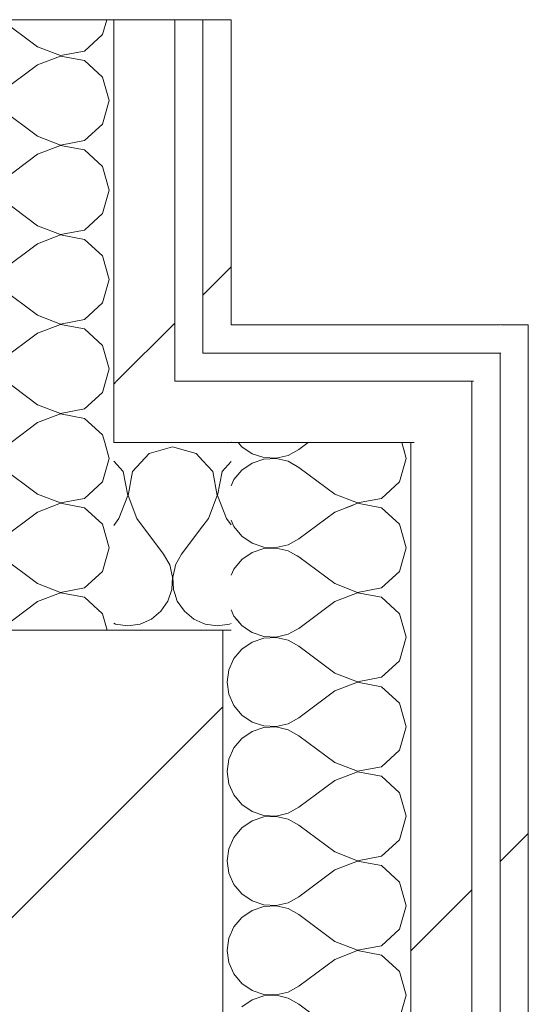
# Model space of a CAD drawing. Header units: millimetres. Extents: x -40968 to 11883, y -18816 to 4378.
# Tile 191 of 209: x -1661 to -1553, y -12069 to -11859. Entities that reach past the tile are written whole.
import ezdxf

# ---------------------------------------------------------------- set-up
doc = ezdxf.new("R2010")
doc.units = ezdxf.units.MM
doc.header["$MEASUREMENT"] = 0
doc.linetypes.add('Wipeout_Contour', pattern=[1000, 0, -1000])
doc.layers.add('10_ESTR_Pilars', color=7, linetype='Continuous')
doc.layers.add('Nuevo_08_E_Envans secs', color=7, linetype='Continuous')
for name, color, linetype, lineweight in [('10_ESTR_Pilars_Pluma_Nº__28', 7, 'Continuous', 20), ('10_ESTR_Pilars_Pluma_Nº__42', 8, 'Continuous', 25), ('Nuevo_08_E_Envans secs_Pluma_Nº__1', 7, 'Continuous', 5)]:
    doc.layers.add(name, color=color, linetype=linetype, lineweight=lineweight)
for name, color, linetype, lineweight, true_color in [('Nuevo_08_E_Envans secs_Pluma_Nº__102', 7, 'Continuous', 5, 0xcccccc), ('Nuevo_08_E_Envans secs_Pluma_Nº__171', 171, 'Continuous', 13, 0xaaaaff), ('Nuevo_08_E_Envans secs_Pluma_Nº__177', 7, 'Continuous', 15, 0xf7e046)]:
    doc.layers.add(name, color=color, linetype=linetype, lineweight=lineweight, true_color=true_color)
pattern_1 = [(45, (0, 0), (-183.848, 183.848), [195, -65]), (45, (7e-14, 183.85), (-183.848, 183.848), [195, -65])]

# ---------------------------------------------------------------- blocks, each defined once
blk = doc.blocks.new('*X364')
at = {"layer": 'Nuevo_08_E_Envans secs_Pluma_Nº__102', "color": 254, "linetype": 'Continuous', "lineweight": 5, "true_color": 0xcccccc}
for p, q in [((-1614.6, -11948.97), (-1613.84, -11949.89)), ((-1599.7, -11948.97), (-1601.7, -11950.48)), ((-1579.23, -11951.05), (-1579.81, -11948.97)), ((-1613.84, -11949.89), (-1611.68, -11951.38)), ((-1611.68, -11951.38), (-1609.19, -11952.22)), ((-1606.56, -11952.34), (-1604, -11951.75)), ((-1604, -11951.75), (-1601.7, -11950.48)), ((-1611.68, -11953.39), (-1613.84, -11954.87)), ((-1609.19, -11952.55), (-1611.68, -11953.39)), ((-1609.19, -11952.22), (-1606.56, -11952.34)), ((-1606.56, -11952.42), (-1609.19, -11952.55)), ((-1604, -11953.01), (-1606.56, -11952.42)), ((-1601.7, -11954.29), (-1604, -11953.01)), ((-1613.84, -11954.87), (-1615.52, -11956.9)), ((-1594.08, -11960), (-1601.7, -11954.29)), ((-1615.52, -11956.9), (-1616.11, -11958.24)), ((-1594.08, -11960), (-1589.6, -11961.72)), ((-1590.18, -11962.31), (-1594.08, -11963.81)), ((-1594.08, -11963.81), (-1601.7, -11969.52)), ((-1616.11, -11965.57), (-1615.52, -11966.91)), ((-1615.52, -11966.91), (-1613.84, -11968.94)), ((-1613.84, -11968.94), (-1611.68, -11970.42)), ((-1611.68, -11970.42), (-1609.19, -11971.26)), ((-1606.56, -11971.39), (-1604, -11970.8)), ((-1604, -11970.8), (-1601.7, -11969.52)), ((-1611.68, -11972.43), (-1613.84, -11973.92)), ((-1609.19, -11971.59), (-1611.68, -11972.43)), ((-1609.19, -11971.26), (-1606.56, -11971.39)), ((-1606.56, -11971.47), (-1609.19, -11971.59)), ((-1604, -11972.06), (-1606.56, -11971.47)), ((-1601.7, -11973.33), (-1604, -11972.06)), ((-1613.84, -11973.92), (-1615.52, -11975.95)), ((-1601.24, -11973.68), (-1601.7, -11973.33)), ((-1615.52, -11975.95), (-1616.11, -11977.28)), ((-1616.11, -11984.62), (-1615.52, -11985.96)), ((-1615.52, -11985.96), (-1614.44, -11987.26))]:
    blk.add_line(p, q, dxfattribs=at)
blk = doc.blocks.new('*X366')
at = {"layer": 'Nuevo_08_E_Envans secs_Pluma_Nº__102', "color": 254, "linetype": 'Continuous', "lineweight": 5, "true_color": 0xcccccc}
for p, q in [((-1612.4, -11988.97), (-1611.68, -11989.47)), ((-1611.68, -11989.47), (-1609.19, -11990.31)), ((-1604, -11989.84), (-1602.43, -11988.97)), ((-1578.85, -11990.48), (-1579.27, -11988.97)), ((-1611.68, -11991.48), (-1613.84, -11992.97)), ((-1609.19, -11990.64), (-1611.68, -11991.48)), ((-1609.19, -11990.31), (-1606.56, -11990.44)), ((-1606.56, -11990.51), (-1609.19, -11990.64)), ((-1606.56, -11990.44), (-1604, -11989.84)), ((-1604, -11991.11), (-1606.56, -11990.51)), ((-1601.7, -11992.38), (-1604, -11991.11)), ((-1580.27, -11995.48), (-1578.85, -11990.48)), ((-1613.84, -11992.97), (-1615.52, -11994.99)), ((-1594.08, -11998.1), (-1601.7, -11992.38)), ((-1615.52, -11994.99), (-1616.58, -11997.4)), ((-1584.11, -11998.99), (-1580.27, -11995.48)), ((-1616.58, -11997.4), (-1616.94, -12000)), ((-1616.94, -12000), (-1616.58, -12002.6)), ((-1594.08, -11998.1), (-1589.23, -11999.96)), ((-1589.23, -12000.04), (-1594.08, -12001.9)), ((-1589.23, -11999.96), (-1584.11, -11998.99)), ((-1584.11, -12001.01), (-1589.23, -12000.04)), ((-1594.08, -12001.9), (-1601.7, -12007.62)), ((-1580.27, -12004.52), (-1584.11, -12001.01)), ((-1616.58, -12002.6), (-1615.52, -12005.01)), ((-1615.52, -12005.01), (-1613.84, -12007.03)), ((-1578.85, -12009.52), (-1580.27, -12004.52)), ((-1613.84, -12007.03), (-1611.68, -12008.52)), ((-1611.68, -12008.52), (-1609.19, -12009.36)), ((-1604, -12008.89), (-1601.7, -12007.62)), ((-1611.68, -12010.53), (-1613.84, -12012.02)), ((-1609.19, -12009.69), (-1611.68, -12010.53)), ((-1609.19, -12009.36), (-1606.56, -12009.49)), ((-1606.56, -12009.56), (-1609.19, -12009.69)), ((-1606.56, -12009.49), (-1604, -12008.89)), ((-1604, -12010.16), (-1606.56, -12009.56)), ((-1601.7, -12011.43), (-1604, -12010.16)), ((-1580.27, -12014.53), (-1578.85, -12009.52)), ((-1613.84, -12012.02), (-1615.52, -12014.04)), ((-1594.08, -12017.14), (-1601.7, -12011.43)), ((-1615.52, -12014.04), (-1616.58, -12016.45)), ((-1584.11, -12018.04), (-1580.27, -12014.53)), ((-1616.58, -12016.45), (-1616.94, -12019.05)), ((-1616.94, -12019.05), (-1616.58, -12021.65)), ((-1594.08, -12017.14), (-1589.23, -12019.01)), ((-1589.23, -12019.01), (-1584.11, -12018.04)), ((-1594.08, -12020.95), (-1601.7, -12026.67)), ((-1589.23, -12019.09), (-1594.08, -12020.95)), ((-1584.11, -12020.05), (-1589.23, -12019.09)), ((-1580.27, -12023.56), (-1584.11, -12020.05)), ((-1616.58, -12021.65), (-1615.52, -12024.05)), ((-1615.52, -12024.05), (-1613.84, -12026.08)), ((-1578.85, -12028.57), (-1580.27, -12023.56)), ((-1613.84, -12026.08), (-1611.68, -12027.57)), ((-1604, -12027.94), (-1601.7, -12026.67)), ((-1611.68, -12027.57), (-1609.19, -12028.41)), ((-1609.19, -12028.74), (-1611.68, -12029.58)), ((-1609.19, -12028.41), (-1606.56, -12028.53)), ((-1606.56, -12028.61), (-1609.19, -12028.74)), ((-1606.56, -12028.53), (-1604, -12027.94)), ((-1604, -12029.2), (-1606.56, -12028.61)), ((-1601.7, -12030.48), (-1604, -12029.2)), ((-1580.27, -12033.58), (-1578.85, -12028.57)), ((-1613.84, -12031.06), (-1615.52, -12033.09)), ((-1611.68, -12029.58), (-1613.84, -12031.06)), ((-1594.08, -12036.19), (-1601.7, -12030.48)), ((-1615.52, -12033.09), (-1616.58, -12035.49)), ((-1584.11, -12037.09), (-1580.27, -12033.58)), ((-1616.58, -12035.49), (-1616.94, -12038.1)), ((-1594.08, -12036.19), (-1589.23, -12038.06)), ((-1589.23, -12038.06), (-1584.11, -12037.09)), ((-1616.94, -12038.1), (-1616.58, -12040.7)), ((-1594.08, -12040), (-1601.7, -12045.71)), ((-1589.23, -12038.13), (-1594.08, -12040)), ((-1584.11, -12039.1), (-1589.23, -12038.13)), ((-1580.27, -12042.61), (-1584.11, -12039.1)), ((-1616.58, -12040.7), (-1615.52, -12043.1)), ((-1615.52, -12043.1), (-1613.84, -12045.13)), ((-1578.85, -12047.62), (-1580.27, -12042.61)), ((-1613.84, -12045.13), (-1611.68, -12046.61)), ((-1604, -12046.99), (-1601.7, -12045.71)), ((-1611.68, -12046.61), (-1609.19, -12047.45)), ((-1609.19, -12047.78), (-1611.68, -12048.62)), ((-1609.19, -12047.45), (-1606.56, -12047.58)), ((-1606.56, -12047.66), (-1609.19, -12047.78)), ((-1606.56, -12047.58), (-1604, -12046.99)), ((-1604, -12048.25), (-1606.56, -12047.66)), ((-1601.7, -12049.52), (-1604, -12048.25)), ((-1580.27, -12052.63), (-1578.85, -12047.62)), ((-1613.84, -12050.11), (-1615.52, -12052.14)), ((-1611.68, -12048.62), (-1613.84, -12050.11)), ((-1594.08, -12055.24), (-1601.7, -12049.52)), ((-1615.52, -12052.14), (-1616.58, -12054.54)), ((-1616.58, -12054.54), (-1616.94, -12057.14)), ((-1584.11, -12056.14), (-1580.27, -12052.63)), ((-1594.08, -12055.24), (-1589.23, -12057.1)), ((-1589.23, -12057.1), (-1584.11, -12056.14)), ((-1616.94, -12057.14), (-1616.58, -12059.75)), ((-1589.23, -12057.18), (-1594.08, -12059.05)), ((-1584.11, -12058.15), (-1589.23, -12057.18)), ((-1580.27, -12061.66), (-1584.11, -12058.15)), ((-1616.58, -12059.75), (-1615.52, -12062.15)), ((-1594.08, -12059.05), (-1601.7, -12064.76)), ((-1615.52, -12062.15), (-1613.84, -12064.17)), ((-1578.85, -12066.67), (-1580.27, -12061.66)), ((-1613.84, -12064.17), (-1611.68, -12065.66)), ((-1604, -12066.03), (-1601.7, -12064.76)), ((-1611.68, -12065.66), (-1609.19, -12066.5)), ((-1609.19, -12066.83), (-1611.68, -12067.67)), ((-1609.19, -12066.5), (-1606.56, -12066.63)), ((-1606.56, -12066.71), (-1609.19, -12066.83)), ((-1606.56, -12066.63), (-1604, -12066.03)), ((-1604, -12067.3), (-1606.56, -12066.71)), ((-1580.27, -12071.67), (-1578.85, -12066.67)), ((-1611.68, -12067.67), (-1613.84, -12069.16)), ((-1601.7, -12068.57), (-1604, -12067.3)), ((-1594.08, -12074.29), (-1601.7, -12068.57))]:
    blk.add_line(p, q, dxfattribs=at)
blk = doc.blocks.new('*X367')
at = {"layer": 'Nuevo_08_E_Envans secs_Pluma_Nº__102', "color": 254, "linetype": 'Continuous', "lineweight": 5, "true_color": 0xcccccc}
for p, q in [((-1578.85, -11952.38), (-1579.39, -11950.47)), ((-1580.27, -11957.39), (-1578.85, -11952.38)), ((-1584.11, -11960.9), (-1580.27, -11957.39)), ((-1589.23, -11961.94), (-1591.88, -11962.96)), ((-1590.35, -11961.43), (-1589.23, -11961.87)), ((-1589.23, -11961.87), (-1584.11, -11960.9)), ((-1584.11, -11962.91), (-1589.23, -11961.94)), ((-1580.27, -11966.42), (-1584.11, -11962.91)), ((-1578.85, -11971.43), (-1580.27, -11966.42)), ((-1580.27, -11976.44), (-1578.85, -11971.43)), ((-1601.7, -11973.33), (-1602.06, -11973.14)), ((-1594.08, -11979.05), (-1601.7, -11973.33)), ((-1584.11, -11979.95), (-1580.27, -11976.44)), ((-1594.08, -11979.05), (-1589.23, -11980.91)), ((-1589.23, -11980.99), (-1594.08, -11982.86)), ((-1589.23, -11980.91), (-1584.11, -11979.95)), ((-1584.11, -11981.96), (-1589.23, -11980.99)), ((-1594.08, -11982.86), (-1601.7, -11988.57)), ((-1580.27, -11985.47), (-1584.11, -11981.96)), ((-1579.27, -11988.97), (-1580.27, -11985.47)), ((-1615.23, -11986.31), (-1613.84, -11987.98)), ((-1613.84, -11987.98), (-1612.4, -11988.97)), ((-1602.43, -11988.97), (-1601.7, -11988.57))]:
    blk.add_line(p, q, dxfattribs=at)
blk = doc.blocks.new('Muro_124_1', base_point=(-1552.89, -12503.98))
at = {"layer": 'Nuevo_08_E_Envans secs', "color": 7, "lineweight": 20}
blk.add_blockref('*X364', (0, 0), dxfattribs=at)
at = {"color": 254, "linetype": 'Wipeout_Contour', "lineweight": 0, "ltscale": 36080.902134}
blk.add_wipeout([(-1558.73, -11929.97), (-1552.89, -11923.97), (-1558.73, -11923.97)], dxfattribs=at).dxf.layer = 'Nuevo_08_E_Envans secs'
at = {"color": 254, "linetype": 'Wipeout_Contour', "lineweight": 0, "ltscale": 36129.862397}
blk.add_wipeout([(-1577.21, -11948.97), (-1564.56, -11935.97), (-1577.21, -11935.97)], dxfattribs=at).dxf.layer = 'Nuevo_08_E_Envans secs'
at = {"layer": 'Nuevo_08_E_Envans secs_Pluma_Nº__171', "linetype": 'Continuous', "lineweight": 13, "true_color": 0xaaaaff}
h = blk.add_hatch(dxfattribs=at)
h.set_pattern_fill('Panellat_HPL_0001', color=161, style=0, pattern_type=2)
h.set_pattern_definition(pattern_1)
h.paths.add_polyline_path([(-1558.73, -11929.97), (-1552.89, -11923.97), (-1558.73, -11923.97)])
at = {"layer": 'Nuevo_08_E_Envans secs_Pluma_Nº__177', "linetype": 'Continuous', "lineweight": 15, "true_color": 0xf7e046}
h = blk.add_hatch(dxfattribs=at)
h.set_pattern_fill('Panellat_HPL_0001', color=53, style=0, pattern_type=2)
h.set_pattern_definition(pattern_1)
h.paths.add_polyline_path([(-1577.21, -11948.97), (-1564.56, -11935.97), (-1577.21, -11935.97)])
at = {"color": 254, "linetype": 'Wipeout_Contour', "lineweight": 0, "ltscale": 49250.909001}
blk.add_wipeout([(-1552.89, -11929.97), (-1558.89, -11929.97), (-1558.89, -12497.98), (-1552.89, -12497.98)], dxfattribs=at).dxf.layer = 'Nuevo_08_E_Envans secs'
at = {"color": 254, "linetype": 'Wipeout_Contour', "lineweight": 0, "ltscale": 49258.764095}
blk.add_wipeout([(-1577.89, -11948.97), (-1577.89, -12478.98), (-1564.89, -12478.98), (-1564.89, -11948.97)], dxfattribs=at).dxf.layer = 'Nuevo_08_E_Envans secs'
at = {"layer": 'Nuevo_08_E_Envans secs_Pluma_Nº__171', "linetype": 'Continuous', "lineweight": 13, "true_color": 0xaaaaff}
h = blk.add_hatch(dxfattribs=at)
h.set_pattern_fill('Panellat_HPL_0001', color=161, style=0, pattern_type=2)
h.set_pattern_definition(pattern_1)
h.paths.add_polyline_path([(-1552.89, -11929.97), (-1558.89, -11929.97), (-1558.89, -12497.98), (-1552.89, -12497.98)])
at = {"layer": 'Nuevo_08_E_Envans secs_Pluma_Nº__177', "linetype": 'Continuous', "lineweight": 15, "true_color": 0xf7e046}
h = blk.add_hatch(dxfattribs=at)
h.set_pattern_fill('Panellat_HPL_0001', color=53, style=0, pattern_type=2)
h.set_pattern_definition(pattern_1)
h.paths.add_polyline_path([(-1577.89, -11948.97), (-1577.89, -12478.98), (-1564.89, -12478.98), (-1564.89, -11948.97)])
at = {"layer": 'Nuevo_08_E_Envans secs_Pluma_Nº__1', "color": 7, "linetype": 'Continuous', "lineweight": 5}
for p, q in [((-1558.89, -12491.98), (-1558.89, -11935.97)), ((-1577.89, -12438.98), (-1577.89, -11988.97))]:
    blk.add_line(p, q, dxfattribs=at)
at = {"layer": 'Nuevo_08_E_Envans secs', "color": 7, "lineweight": 20}
for name in ['*X367', '*X366']:
    blk.add_blockref(name, (0, 0), dxfattribs=at)
at = {"color": 254, "linetype": 'Wipeout_Contour', "lineweight": 0, "ltscale": 36087.239253}
blk.add_wipeout([(-1558.89, -11929.97), (-1552.89, -11929.97), (-1552.89, -11923.97)], dxfattribs=at).dxf.layer = 'Nuevo_08_E_Envans secs'
at = {"color": 254, "linetype": 'Wipeout_Contour', "lineweight": 0, "ltscale": 36142.399939}
blk.add_wipeout([(-1577.89, -11948.97), (-1564.89, -11948.97), (-1564.89, -11935.97)], dxfattribs=at).dxf.layer = 'Nuevo_08_E_Envans secs'
at = {"layer": 'Nuevo_08_E_Envans secs_Pluma_Nº__171', "linetype": 'Continuous', "lineweight": 13, "true_color": 0xaaaaff}
h = blk.add_hatch(dxfattribs=at)
h.set_pattern_fill('Panellat_HPL_0001', color=161, style=0, pattern_type=2)
h.set_pattern_definition(pattern_1)
h.paths.add_polyline_path([(-1558.89, -11929.97), (-1552.89, -11929.97), (-1552.89, -11923.97)])
at = {"layer": 'Nuevo_08_E_Envans secs_Pluma_Nº__177', "linetype": 'Continuous', "lineweight": 15, "true_color": 0xf7e046}
h = blk.add_hatch(dxfattribs=at)
h.set_pattern_fill('Panellat_HPL_0001', color=53, style=0, pattern_type=2)
h.set_pattern_definition(pattern_1)
h.paths.add_polyline_path([(-1577.89, -11948.97), (-1564.89, -11948.97), (-1564.89, -11935.97)])
at = {"layer": 'Nuevo_08_E_Envans secs_Pluma_Nº__1', "color": 7, "linetype": 'Continuous', "lineweight": 5}
for p, q in [((-1558.73, -11929.97), (-1564.56, -11929.97)), ((-1558.89, -11935.97), (-1558.89, -11929.97)), ((-1564.56, -11935.97), (-1577.21, -11935.97)), ((-1564.89, -11948.97), (-1564.89, -11935.97)), ((-1577.21, -11948.97), (-1616.11, -11948.97)), ((-1577.89, -11988.97), (-1577.89, -11948.97)), ((-1564.89, -12478.98), (-1564.89, -11948.97))]:
    blk.add_line(p, q, dxfattribs=at)
at = {"layer": 'Nuevo_08_E_Envans secs_Pluma_Nº__1', "color": 7, "linetype": 'Continuous', "lineweight": 5, "flags": 128}
for points in [[(-1552.89, -11923.97), (-1558.89, -11923.97)], [(-1552.89, -12503.98), (-1552.89, -11923.97)]]:
    blk.add_lwpolyline(points, dxfattribs=at)
blk = doc.blocks.new('*X369')
at = {"layer": 'Nuevo_08_E_Envans secs_Pluma_Nº__102', "color": 254, "linetype": 'Continuous', "lineweight": 5, "true_color": 0xcccccc}
for p, q in [((-1677.81, -11948.97), (-1677.06, -11949.89)), ((-1662.92, -11948.97), (-1664.92, -11950.48)), ((-1642.06, -11952.38), (-1643.03, -11948.97)), ((-1677.06, -11949.89), (-1674.89, -11951.38)), ((-1674.89, -11951.38), (-1672.4, -11952.22)), ((-1669.78, -11952.34), (-1667.22, -11951.75)), ((-1667.22, -11951.75), (-1664.92, -11950.48)), ((-1674.89, -11953.39), (-1677.06, -11954.87)), ((-1672.4, -11952.55), (-1674.89, -11953.39)), ((-1672.4, -11952.22), (-1669.78, -11952.34)), ((-1669.78, -11952.42), (-1672.4, -11952.55)), ((-1667.22, -11953.01), (-1669.78, -11952.42)), ((-1664.92, -11954.29), (-1667.22, -11953.01)), ((-1643.48, -11957.39), (-1642.06, -11952.38)), ((-1677.06, -11954.87), (-1678.73, -11956.9)), ((-1657.3, -11960), (-1664.92, -11954.29)), ((-1678.73, -11956.9), (-1679.79, -11959.3)), ((-1647.33, -11960.9), (-1643.48, -11957.39)), ((-1679.79, -11959.3), (-1680.16, -11961.9)), ((-1657.3, -11960), (-1652.44, -11961.87)), ((-1680.16, -11961.9), (-1679.79, -11964.51)), ((-1652.44, -11961.94), (-1657.3, -11963.81)), ((-1652.44, -11961.87), (-1647.33, -11960.9)), ((-1647.33, -11962.91), (-1652.44, -11961.94)), ((-1679.79, -11964.51), (-1678.73, -11966.91)), ((-1657.3, -11963.81), (-1664.92, -11969.52)), ((-1643.48, -11966.42), (-1647.33, -11962.91)), ((-1642.06, -11971.43), (-1643.48, -11966.42)), ((-1678.73, -11966.91), (-1677.06, -11968.94)), ((-1677.06, -11968.94), (-1674.89, -11970.42)), ((-1674.89, -11970.42), (-1672.4, -11971.26)), ((-1669.78, -11971.39), (-1667.22, -11970.8)), ((-1667.22, -11970.8), (-1664.92, -11969.52)), ((-1674.89, -11972.43), (-1677.06, -11973.92)), ((-1672.4, -11971.59), (-1674.89, -11972.43)), ((-1672.4, -11971.26), (-1669.78, -11971.39)), ((-1669.78, -11971.47), (-1672.4, -11971.59)), ((-1667.22, -11972.06), (-1669.78, -11971.47)), ((-1664.92, -11973.33), (-1667.22, -11972.06)), ((-1643.48, -11976.44), (-1642.06, -11971.43)), ((-1677.06, -11973.92), (-1678.73, -11975.95)), ((-1657.3, -11979.05), (-1664.92, -11973.33)), ((-1678.73, -11975.95), (-1679.79, -11978.35)), ((-1647.33, -11979.95), (-1643.48, -11976.44)), ((-1679.79, -11978.35), (-1680.16, -11980.95)), ((-1657.3, -11979.05), (-1652.44, -11980.91)), ((-1680.16, -11980.95), (-1679.79, -11983.55)), ((-1652.44, -11980.99), (-1657.3, -11982.86)), ((-1652.44, -11980.91), (-1647.33, -11979.95)), ((-1647.33, -11981.96), (-1652.44, -11980.99)), ((-1657.3, -11982.86), (-1664.92, -11988.57)), ((-1643.48, -11985.47), (-1647.33, -11981.96)), ((-1679.79, -11983.55), (-1678.73, -11985.96)), ((-1642.49, -11988.97), (-1643.48, -11985.47)), ((-1678.73, -11985.96), (-1677.06, -11987.98)), ((-1677.06, -11987.98), (-1675.62, -11988.97)), ((-1665.65, -11988.97), (-1664.92, -11988.57))]:
    blk.add_line(p, q, dxfattribs=at)
blk = doc.blocks.new('*X370')
at = {"layer": 'Nuevo_08_E_Envans secs_Pluma_Nº__102', "color": 254, "linetype": 'Continuous', "lineweight": 5, "true_color": 0xcccccc}
for p, q in [((-1677.06, -11859.64), (-1678.73, -11861.66)), ((-1676.1, -11858.98), (-1677.06, -11859.64)), ((-1664.92, -11859.05), (-1665.05, -11858.98)), ((-1657.3, -11864.76), (-1664.92, -11859.05)), ((-1643.48, -11862.15), (-1642.58, -11858.98)), ((-1678.73, -11861.66), (-1679.79, -11864.06)), ((-1647.33, -11865.66), (-1643.48, -11862.15)), ((-1679.79, -11864.06), (-1680.16, -11866.67)), ((-1657.3, -11864.76), (-1652.44, -11866.63)), ((-1652.44, -11866.63), (-1647.33, -11865.66)), ((-1680.16, -11866.67), (-1679.79, -11869.27)), ((-1652.44, -11866.71), (-1657.3, -11868.57)), ((-1647.33, -11867.67), (-1652.44, -11866.71)), ((-1643.48, -11871.18), (-1647.33, -11867.67)), ((-1679.79, -11869.27), (-1678.73, -11871.67)), ((-1657.3, -11868.57), (-1664.92, -11874.29)), ((-1678.73, -11871.67), (-1677.06, -11873.7)), ((-1642.06, -11876.19), (-1643.48, -11871.18)), ((-1677.06, -11873.7), (-1674.89, -11875.19)), ((-1667.22, -11875.56), (-1664.92, -11874.29)), ((-1674.89, -11875.19), (-1672.4, -11876.02)), ((-1672.4, -11876.36), (-1674.89, -11877.2)), ((-1672.4, -11876.02), (-1669.78, -11876.15)), ((-1669.78, -11876.23), (-1672.4, -11876.36)), ((-1669.78, -11876.15), (-1667.22, -11875.56)), ((-1667.22, -11876.82), (-1669.78, -11876.23)), ((-1643.48, -11881.2), (-1642.06, -11876.19)), ((-1674.89, -11877.2), (-1677.06, -11878.68)), ((-1664.92, -11878.1), (-1667.22, -11876.82)), ((-1657.3, -11883.81), (-1664.92, -11878.1)), ((-1677.06, -11878.68), (-1678.73, -11880.71)), ((-1678.73, -11880.71), (-1679.79, -11883.11)), ((-1647.33, -11884.71), (-1643.48, -11881.2)), ((-1679.79, -11883.11), (-1680.16, -11885.71)), ((-1657.3, -11883.81), (-1652.44, -11885.68)), ((-1652.44, -11885.68), (-1647.33, -11884.71)), ((-1680.16, -11885.71), (-1679.79, -11888.32)), ((-1652.44, -11885.75), (-1657.3, -11887.62)), ((-1647.33, -11886.72), (-1652.44, -11885.75)), ((-1643.48, -11890.23), (-1647.33, -11886.72)), ((-1679.79, -11888.32), (-1678.73, -11890.72)), ((-1657.3, -11887.62), (-1664.92, -11893.33)), ((-1678.73, -11890.72), (-1677.06, -11892.74)), ((-1642.06, -11895.24), (-1643.48, -11890.23)), ((-1677.06, -11892.74), (-1674.89, -11894.23)), ((-1674.89, -11894.23), (-1672.4, -11895.07)), ((-1672.4, -11895.07), (-1669.78, -11895.2)), ((-1669.78, -11895.28), (-1672.4, -11895.4)), ((-1669.78, -11895.2), (-1667.22, -11894.6)), ((-1667.22, -11895.87), (-1669.78, -11895.28)), ((-1667.22, -11894.6), (-1664.92, -11893.33)), ((-1643.48, -11900.25), (-1642.06, -11895.24)), ((-1674.89, -11896.24), (-1677.06, -11897.73)), ((-1672.4, -11895.4), (-1674.89, -11896.24)), ((-1664.92, -11897.14), (-1667.22, -11895.87)), ((-1657.3, -11902.86), (-1664.92, -11897.14)), ((-1677.06, -11897.73), (-1678.73, -11899.75)), ((-1678.73, -11899.75), (-1679.79, -11902.16)), ((-1647.33, -11903.76), (-1643.48, -11900.25)), ((-1679.79, -11902.16), (-1680.16, -11904.76)), ((-1657.3, -11902.86), (-1652.44, -11904.72)), ((-1680.16, -11904.76), (-1679.79, -11907.36)), ((-1652.44, -11904.8), (-1657.3, -11906.67)), ((-1652.44, -11904.72), (-1647.33, -11903.76)), ((-1647.33, -11905.77), (-1652.44, -11904.8)), ((-1643.48, -11909.28), (-1647.33, -11905.77)), ((-1679.79, -11907.36), (-1678.73, -11909.77)), ((-1657.3, -11906.67), (-1664.92, -11912.38)), ((-1678.73, -11909.77), (-1677.06, -11911.79)), ((-1642.06, -11914.29), (-1643.48, -11909.28)), ((-1677.06, -11911.79), (-1674.89, -11913.28)), ((-1674.89, -11913.28), (-1672.4, -11914.12)), ((-1672.4, -11914.12), (-1669.78, -11914.25)), ((-1669.78, -11914.25), (-1667.22, -11913.65)), ((-1667.22, -11913.65), (-1664.92, -11912.38)), ((-1674.89, -11915.29), (-1677.06, -11916.78)), ((-1672.4, -11914.45), (-1674.89, -11915.29)), ((-1669.78, -11914.32), (-1672.4, -11914.45)), ((-1667.22, -11914.92), (-1669.78, -11914.32)), ((-1664.92, -11916.19), (-1667.22, -11914.92)), ((-1657.3, -11921.9), (-1664.92, -11916.19)), ((-1643.48, -11919.29), (-1642.06, -11914.29)), ((-1677.06, -11916.78), (-1678.73, -11918.8)), ((-1678.73, -11918.8), (-1679.79, -11921.21)), ((-1647.33, -11922.8), (-1643.48, -11919.29)), ((-1679.79, -11921.21), (-1680.16, -11923.81)), ((-1657.3, -11921.9), (-1652.44, -11923.77)), ((-1680.16, -11923.81), (-1679.79, -11926.41)), ((-1652.44, -11923.85), (-1657.3, -11925.71)), ((-1652.44, -11923.77), (-1647.33, -11922.8)), ((-1647.33, -11924.81), (-1652.44, -11923.85)), ((-1679.79, -11926.41), (-1678.73, -11928.82)), ((-1657.3, -11925.71), (-1664.92, -11931.43)), ((-1643.48, -11928.33), (-1647.33, -11924.81)), ((-1678.73, -11928.82), (-1677.06, -11930.84)), ((-1642.06, -11933.33), (-1643.48, -11928.33)), ((-1677.06, -11930.84), (-1674.89, -11932.33)), ((-1674.89, -11932.33), (-1672.4, -11933.17)), ((-1669.78, -11933.29), (-1667.22, -11932.7)), ((-1667.22, -11932.7), (-1664.92, -11931.43)), ((-1674.89, -11934.34), (-1677.06, -11935.83)), ((-1672.4, -11933.5), (-1674.89, -11934.34)), ((-1672.4, -11933.17), (-1669.78, -11933.29)), ((-1669.78, -11933.37), (-1672.4, -11933.5)), ((-1667.22, -11933.97), (-1669.78, -11933.37)), ((-1664.92, -11935.24), (-1667.22, -11933.97)), ((-1643.48, -11938.34), (-1642.06, -11933.33)), ((-1677.06, -11935.83), (-1678.73, -11937.85)), ((-1657.3, -11940.95), (-1664.92, -11935.24)), ((-1678.73, -11937.85), (-1679.79, -11940.25)), ((-1647.33, -11941.85), (-1643.48, -11938.34)), ((-1679.79, -11940.25), (-1680.16, -11942.86)), ((-1657.3, -11940.95), (-1652.44, -11942.82)), ((-1680.16, -11942.86), (-1679.79, -11945.46)), ((-1652.44, -11942.9), (-1657.3, -11944.76)), ((-1652.44, -11942.82), (-1647.33, -11941.85)), ((-1647.33, -11943.86), (-1652.44, -11942.9)), ((-1679.79, -11945.46), (-1678.73, -11947.86)), ((-1657.3, -11944.76), (-1662.92, -11948.97)), ((-1643.48, -11947.37), (-1647.33, -11943.86)), ((-1643.03, -11948.97), (-1643.48, -11947.37)), ((-1678.73, -11947.86), (-1677.81, -11948.97))]:
    blk.add_line(p, q, dxfattribs=at)
blk = doc.blocks.new('Muro_125_1', base_point=(-1616.11, -11988.98))
at = {"layer": 'Nuevo_08_E_Envans secs_Pluma_Nº__1', "color": 7, "linetype": 'Continuous', "lineweight": 5}
for p, q in [((-1641.11, -11988.97), (-1628.11, -11988.97)), ((-1628.11, -11988.97), (-1622.11, -11988.97)), ((-1622.11, -11988.97), (-1616.11, -11988.97))]:
    blk.add_line(p, q, dxfattribs=at)
at = {"layer": 'Nuevo_08_E_Envans secs_Pluma_Nº__1', "color": 7, "linetype": 'Continuous', "lineweight": 5, "flags": 128}
for points in [[(-1681.11, -11858.98), (-1681.11, -11988.98)], [(-1616.11, -11988.98), (-1617.89, -11988.98)]]:
    blk.add_lwpolyline(points, dxfattribs=at)
at = {"color": 254, "linetype": 'Wipeout_Contour', "lineweight": 0, "ltscale": 48145.484354}
blk.add_wipeout([(-1622.11, -11923.97), (-1622.11, -11929.97), (-1616.11, -11929.97), (-1616.11, -11923.97)], dxfattribs=at).dxf.layer = 'Nuevo_08_E_Envans secs'
at = {"color": 254, "linetype": 'Wipeout_Contour', "lineweight": 0, "ltscale": 48215.295557}
blk.add_wipeout([(-1641.11, -11935.97), (-1641.11, -11948.97), (-1628.11, -11948.97), (-1628.11, -11935.97)], dxfattribs=at).dxf.layer = 'Nuevo_08_E_Envans secs'
at = {"layer": 'Nuevo_08_E_Envans secs_Pluma_Nº__171', "linetype": 'Continuous', "lineweight": 13, "true_color": 0xaaaaff}
h = blk.add_hatch(dxfattribs=at)
h.set_pattern_fill('Panellat_HPL_0001', color=161, style=0, pattern_type=2)
h.set_pattern_definition(pattern_1)
h.paths.add_polyline_path([(-1622.11, -11923.97), (-1622.11, -11929.97), (-1616.11, -11929.97), (-1616.11, -11923.97)])
at = {"layer": 'Nuevo_08_E_Envans secs_Pluma_Nº__177', "linetype": 'Continuous', "lineweight": 15, "true_color": 0xf7e046}
h = blk.add_hatch(dxfattribs=at)
h.set_pattern_fill('Panellat_HPL_0001', color=53, style=0, pattern_type=2)
h.set_pattern_definition(pattern_1)
h.paths.add_polyline_path([(-1641.11, -11935.97), (-1641.11, -11948.97), (-1628.11, -11948.97), (-1628.11, -11935.97)])
at = {"layer": 'Nuevo_08_E_Envans secs_Pluma_Nº__1', "color": 7, "linetype": 'Continuous', "lineweight": 5}
for p, q in [((-1616.11, -11929.97), (-1622.11, -11929.97)), ((-1628.11, -11948.97), (-1641.11, -11948.97))]:
    blk.add_line(p, q, dxfattribs=at)
at = {"layer": 'Nuevo_08_E_Envans secs', "color": 7, "lineweight": 20}
blk.add_blockref('*X369', (0, 0), dxfattribs=at)
at = {"color": 254, "linetype": 'Wipeout_Contour', "lineweight": 0, "ltscale": 48036.972073}
blk.add_wipeout([(-1628.11, -11935.97), (-1628.11, -11858.98), (-1641.11, -11858.98), (-1641.11, -11935.97)], dxfattribs=at).dxf.layer = 'Nuevo_08_E_Envans secs'
at = {"color": 254, "linetype": 'Wipeout_Contour', "lineweight": 0, "ltscale": 48004.785095}
blk.add_wipeout([(-1616.11, -11923.97), (-1616.11, -11858.98), (-1622.11, -11858.98), (-1622.11, -11923.97)], dxfattribs=at).dxf.layer = 'Nuevo_08_E_Envans secs'
at = {"layer": 'Nuevo_08_E_Envans secs_Pluma_Nº__171', "linetype": 'Continuous', "lineweight": 13, "true_color": 0xaaaaff}
h = blk.add_hatch(dxfattribs=at)
h.set_pattern_fill('Panellat_HPL_0001', color=161, style=0, pattern_type=2)
h.set_pattern_definition(pattern_1)
h.paths.add_polyline_path([(-1616.11, -11923.97), (-1616.11, -11858.98), (-1622.11, -11858.98), (-1622.11, -11923.97)])
at = {"layer": 'Nuevo_08_E_Envans secs_Pluma_Nº__177', "linetype": 'Continuous', "lineweight": 15, "true_color": 0xf7e046}
h = blk.add_hatch(dxfattribs=at)
h.set_pattern_fill('Panellat_HPL_0001', color=53, style=0, pattern_type=2)
h.set_pattern_definition(pattern_1)
h.paths.add_polyline_path([(-1628.11, -11935.97), (-1628.11, -11858.98), (-1641.11, -11858.98), (-1641.11, -11935.97)])
at = {"layer": 'Nuevo_08_E_Envans secs_Pluma_Nº__1', "color": 7, "linetype": 'Continuous', "lineweight": 5}
for p, q in [((-1641.11, -11948.97), (-1641.11, -11858.98)), ((-1628.11, -11935.97), (-1628.11, -11858.98)), ((-1622.11, -11929.97), (-1622.11, -11858.98)), ((-1622.11, -11935.97), (-1628.11, -11935.97))]:
    blk.add_line(p, q, dxfattribs=at)
at = {"layer": 'Nuevo_08_E_Envans secs_Pluma_Nº__1', "color": 7, "linetype": 'Continuous', "lineweight": 5, "flags": 128}
for points in [[(-1641.11, -11858.98), (-1681.11, -11858.98)], [(-1628.11, -11858.98), (-1641.11, -11858.98)], [(-1622.11, -11858.98), (-1628.11, -11858.98)], [(-1616.11, -11858.98), (-1622.11, -11858.98)], [(-1616.11, -11923.97), (-1616.11, -11858.98)]]:
    blk.add_lwpolyline(points, dxfattribs=at)
at = {"layer": 'Nuevo_08_E_Envans secs', "color": 7, "lineweight": 20}
blk.add_blockref('*X370', (0, 0), dxfattribs=at)
blk = doc.blocks.new('*X376')
at = {"layer": 'Nuevo_08_E_Envans secs_Pluma_Nº__102', "color": 254, "linetype": 'Continuous', "lineweight": 5, "true_color": 0xcccccc}
for p, q in [((-1620.05, -11955.19), (-1622.11, -11952.94)), ((-1616.11, -11953.08), (-1618.04, -11955.19)), ((-1619.09, -11960.31), (-1620.05, -11955.19)), ((-1618.04, -11955.19), (-1619.01, -11960.31)), ((-1620.95, -11965.16), (-1619.09, -11960.31)), ((-1619.01, -11960.31), (-1617.14, -11965.16)), ((-1620.95, -11965.16), (-1622.11, -11966.71)), ((-1617.14, -11965.16), (-1616.11, -11966.54)), ((-1622.11, -11987.46), (-1621.65, -11987.66)), ((-1616.45, -11987.66), (-1616.11, -11987.51)), ((-1621.65, -11987.66), (-1619.05, -11988.02)), ((-1619.05, -11988.02), (-1616.45, -11987.66))]:
    blk.add_line(p, q, dxfattribs=at)
blk = doc.blocks.new('*X377')
at = {"layer": 'Nuevo_08_E_Envans secs_Pluma_Nº__102', "color": 254, "linetype": 'Continuous', "lineweight": 5, "true_color": 0xcccccc}
for p, q in [((-1623.56, -11951.35), (-1628.11, -11950.06)), ((-1622.11, -11952.94), (-1623.56, -11951.35)), ((-1622.11, -11966.71), (-1626.67, -11972.78)), ((-1626.67, -11972.78), (-1627.94, -11975.08)), ((-1627.94, -11975.08), (-1628.11, -11975.82)), ((-1628.11, -11981.15), (-1627.57, -11982.76)), ((-1627.57, -11982.76), (-1626.08, -11984.92)), ((-1626.08, -11984.92), (-1624.05, -11986.6)), ((-1624.05, -11986.6), (-1622.11, -11987.46))]:
    blk.add_line(p, q, dxfattribs=at)
blk = doc.blocks.new('*X378')
at = {"layer": 'Nuevo_08_E_Envans secs_Pluma_Nº__102', "color": 254, "linetype": 'Continuous', "lineweight": 5, "true_color": 0xcccccc}
for p, q in [((-1633.58, -11951.35), (-1637.09, -11955.19)), ((-1628.57, -11949.93), (-1633.58, -11951.35)), ((-1628.11, -11950.06), (-1628.57, -11949.93)), ((-1639.1, -11955.19), (-1641.11, -11952.99)), ((-1638.13, -11960.31), (-1639.1, -11955.19)), ((-1637.09, -11955.19), (-1638.06, -11960.31)), ((-1640, -11965.16), (-1638.13, -11960.31)), ((-1638.06, -11960.31), (-1636.19, -11965.16)), ((-1640, -11965.16), (-1641.11, -11966.64)), ((-1636.19, -11965.16), (-1630.48, -11972.78)), ((-1629.2, -11975.08), (-1630.48, -11972.78)), ((-1628.61, -11977.64), (-1629.2, -11975.08)), ((-1628.11, -11975.82), (-1628.53, -11977.64)), ((-1628.74, -11980.27), (-1628.61, -11977.64)), ((-1628.53, -11977.64), (-1628.41, -11980.27)), ((-1629.58, -11982.76), (-1628.74, -11980.27)), ((-1628.41, -11980.27), (-1628.11, -11981.15)), ((-1631.06, -11984.92), (-1629.58, -11982.76)), ((-1633.09, -11986.6), (-1631.06, -11984.92)), ((-1641.11, -11987.48), (-1640.7, -11987.66)), ((-1635.49, -11987.66), (-1633.09, -11986.6)), ((-1640.7, -11987.66), (-1638.1, -11988.02)), ((-1638.1, -11988.02), (-1635.49, -11987.66))]:
    blk.add_line(p, q, dxfattribs=at)
blk = doc.blocks.new('Muro_127_1', base_point=(-1552.89, -11923.97))
at = {"layer": 'Nuevo_08_E_Envans secs_Pluma_Nº__1', "color": 7, "linetype": 'Continuous', "lineweight": 5}
for p, q in [((-1641.11, -11988.97), (-1628.11, -11988.97)), ((-1628.11, -11988.97), (-1622.11, -11988.97)), ((-1622.11, -11988.97), (-1616.11, -11988.97))]:
    blk.add_line(p, q, dxfattribs=at)
at = {"layer": 'Nuevo_08_E_Envans secs', "color": 7, "lineweight": 20}
for name in ['*X377', '*X376']:
    blk.add_blockref(name, (0, 0), dxfattribs=at)
at = {"color": 254, "linetype": 'Wipeout_Contour', "lineweight": 0, "ltscale": 48128.729261}
blk.add_wipeout([(-1558.73, -11923.97), (-1616.11, -11923.97), (-1616.11, -11929.97), (-1558.73, -11929.97)], dxfattribs=at).dxf.layer = 'Nuevo_08_E_Envans secs'
at = {"color": 254, "linetype": 'Wipeout_Contour', "lineweight": 0, "ltscale": 48206.921587}
blk.add_wipeout([(-1622.11, -11935.97), (-1622.11, -11948.97), (-1616.11, -11948.97), (-1616.11, -11935.97)], dxfattribs=at).dxf.layer = 'Nuevo_08_E_Envans secs'
at = {"layer": 'Nuevo_08_E_Envans secs_Pluma_Nº__171', "linetype": 'Continuous', "lineweight": 13, "true_color": 0xaaaaff}
h = blk.add_hatch(dxfattribs=at)
h.set_pattern_fill('Panellat_HPL_0001', color=161, style=0, pattern_type=2)
h.set_pattern_definition(pattern_1)
h.paths.add_polyline_path([(-1558.73, -11923.97), (-1616.11, -11923.97), (-1616.11, -11929.97), (-1558.73, -11929.97)])
at = {"layer": 'Nuevo_08_E_Envans secs_Pluma_Nº__177', "linetype": 'Continuous', "lineweight": 15, "true_color": 0xf7e046}
h = blk.add_hatch(dxfattribs=at)
h.set_pattern_fill('Panellat_HPL_0001', color=53, style=0, pattern_type=2)
h.set_pattern_definition(pattern_1)
h.paths.add_polyline_path([(-1622.11, -11935.97), (-1622.11, -11948.97), (-1616.11, -11948.97), (-1616.11, -11935.97)])
at = {"layer": 'Nuevo_08_E_Envans secs_Pluma_Nº__1', "color": 7, "linetype": 'Continuous', "lineweight": 5}
for p, q in [((-1616.11, -11929.97), (-1622.11, -11929.97)), ((-1564.56, -11929.97), (-1616.11, -11929.97)), ((-1558.73, -11929.97), (-1564.56, -11929.97))]:
    blk.add_line(p, q, dxfattribs=at)
at = {"layer": 'Nuevo_08_E_Envans secs_Pluma_Nº__1', "color": 7, "linetype": 'Continuous', "lineweight": 5, "flags": 128}
blk.add_lwpolyline([(-1558.89, -11923.97), (-1616.11, -11923.97)], dxfattribs=at)
at = {"color": 254, "linetype": 'Wipeout_Contour', "lineweight": 0, "ltscale": 48210.151772}
blk.add_wipeout([(-1628.11, -11935.97), (-1628.11, -11948.97), (-1622.11, -11948.97), (-1622.11, -11935.97)], dxfattribs=at).dxf.layer = 'Nuevo_08_E_Envans secs'
at = {"color": 254, "linetype": 'Wipeout_Contour', "lineweight": 0, "ltscale": 48194.998899}
blk.add_wipeout([(-1577.21, -11935.97), (-1616.11, -11935.97), (-1616.11, -11948.97), (-1577.21, -11948.97)], dxfattribs=at).dxf.layer = 'Nuevo_08_E_Envans secs'
at = {"layer": 'Nuevo_08_E_Envans secs_Pluma_Nº__177', "linetype": 'Continuous', "lineweight": 15, "true_color": 0xf7e046}
h = blk.add_hatch(dxfattribs=at)
h.set_pattern_fill('Panellat_HPL_0001', color=53, style=0, pattern_type=2)
h.set_pattern_definition(pattern_1)
h.paths.add_polyline_path([(-1628.11, -11935.97), (-1628.11, -11948.97), (-1622.11, -11948.97), (-1622.11, -11935.97)])
h = blk.add_hatch(dxfattribs=at)
h.set_pattern_fill('Panellat_HPL_0001', color=53, style=0, pattern_type=2)
h.set_pattern_definition(pattern_1)
h.paths.add_polyline_path([(-1577.21, -11935.97), (-1616.11, -11935.97), (-1616.11, -11948.97), (-1577.21, -11948.97)])
at = {"layer": 'Nuevo_08_E_Envans secs_Pluma_Nº__1', "color": 7, "linetype": 'Continuous', "lineweight": 5}
for p, q in [((-1622.11, -11935.97), (-1628.11, -11935.97)), ((-1616.11, -11935.97), (-1622.11, -11935.97)), ((-1577.21, -11935.97), (-1616.11, -11935.97)), ((-1564.56, -11935.97), (-1577.21, -11935.97)), ((-1628.11, -11948.97), (-1641.11, -11948.97)), ((-1622.11, -11948.97), (-1628.11, -11948.97)), ((-1616.11, -11948.97), (-1622.11, -11948.97)), ((-1577.21, -11948.97), (-1616.11, -11948.97))]:
    blk.add_line(p, q, dxfattribs=at)
blk.add_point((-1616.11, -11948.97), dxfattribs=at)
at = {"layer": 'Nuevo_08_E_Envans secs', "color": 7, "lineweight": 20}
blk.add_blockref('*X378', (0, 0), dxfattribs=at)
blk = doc.blocks.new('Pilar_13_1', base_point=(-1794.5, -12213.98))
at = {"color": 254, "linetype": 'Wipeout_Contour', "lineweight": 0, "ltscale": 49385.503299}
blk.add_wipeout([(-1971.11, -12438.98), (-1617.89, -12438.98), (-1617.89, -11988.98), (-1971.11, -11988.98)], dxfattribs=at).dxf.layer = '10_ESTR_Pilars'
at = {"layer": '10_ESTR_Pilars_Pluma_Nº__42', "linetype": 'Continuous', "lineweight": 25}
h = blk.add_hatch(dxfattribs=at)
h.set_pattern_fill('00_GCT_trama_45º_e1_400__05', color=8, style=0, pattern_type=2)
h.set_pattern_definition([(45, (0, 0), (-45.96194, 45.96194), [])])
h.paths.add_polyline_path([(-1971.11, -12438.98), (-1617.89, -12438.98), (-1617.89, -11988.98), (-1971.11, -11988.98)])
at = {"layer": '10_ESTR_Pilars_Pluma_Nº__28', "color": 7, "linetype": 'Continuous', "lineweight": 20, "flags": 128}
blk.add_lwpolyline([(-1971.11, -12438.98), (-1617.89, -12438.98), (-1617.89, -11988.98), (-1971.11, -11988.98)], close=True, dxfattribs=at)

msp = doc.modelspace()

# ---------------------------------------------------------------- block references
at = {"layer": 'Nuevo_08_E_Envans secs', "color": 7, "lineweight": 20}
msp.add_blockref('Muro_124_1', (-1552.89, -12503.98), dxfattribs=at)

# ---------------------------------------------------------------- next in the draw order: block references
msp.add_blockref('Muro_125_1', (-1616.11, -11988.98), dxfattribs=at)

# ---------------------------------------------------------------- next in the draw order: block references
msp.add_blockref('Muro_127_1', (-1552.89, -11923.97), dxfattribs=at)

# ---------------------------------------------------------------- next in the draw order: block references
at = {"layer": '10_ESTR_Pilars', "color": 7, "lineweight": 20}
msp.add_blockref('Pilar_13_1', (-1794.5, -12213.98), dxfattribs=at)

doc.saveas('drawing.dxf')
